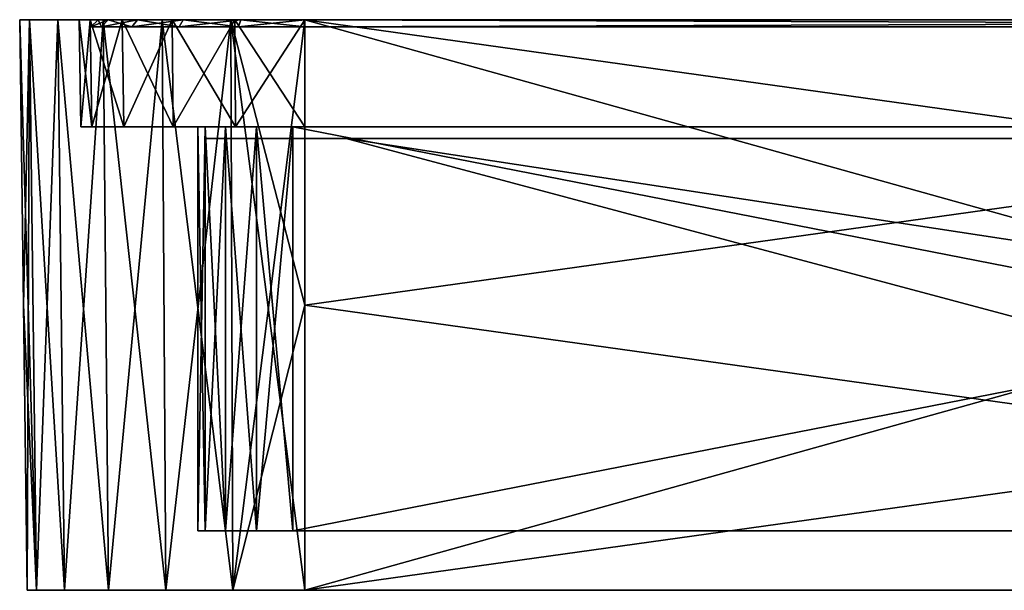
# Model space of a CAD drawing. Header units: millimetres. Extents: x -55 to 150, y -37 to 29.
# Tile 1 of 62: x -55 to -14, y -12 to 12. Entities that reach past the tile are written whole.
import ezdxf

# ---------------------------------------------------------------- set-up
doc = ezdxf.new("R2010")
doc.units = ezdxf.units.MM
doc.header["$LTSCALE"] = 81.481481
for name, color, linetype in [('1', 7, 'CONTINUOUS'), ('10', 7, 'CONTINUOUS'), ('19', 7, 'CONTINUOUS'), ('2', 7, 'CONTINUOUS'), ('20', 7, 'CONTINUOUS'), ('21', 7, 'CONTINUOUS'), ('22', 7, 'CONTINUOUS'), ('23', 7, 'CONTINUOUS'), ('27', 7, 'CONTINUOUS'), ('28', 7, 'CONTINUOUS'), ('3', 7, 'CONTINUOUS'), ('4', 7, 'CONTINUOUS'), ('5', 7, 'CONTINUOUS'), ('54', 7, 'CONTINUOUS'), ('55', 7, 'CONTINUOUS'), ('56', 7, 'CONTINUOUS'), ('57', 7, 'CONTINUOUS'), ('58', 7, 'CONTINUOUS'), ('61', 7, 'CONTINUOUS'), ('62', 7, 'CONTINUOUS'), ('65', 7, 'CONTINUOUS'), ('66', 7, 'CONTINUOUS'), ('67', 7, 'CONTINUOUS'), ('7', 7, 'CONTINUOUS'), ('9', 7, 'CONTINUOUS')]:
    doc.layers.add(name, color=color, linetype=linetype)

msp = doc.modelspace()

# ---------------------------------------------------------------- linework, layer by layer
at = {"layer": '1', "color": 250, "linetype": 'Continuous', "true_color": 0x2f3335}
for points in [[(-54.686, -12, -43), (-54.288, -12, -46.024), (-54.686, -12, 43), (-54.686, -12, -43)], [(-54.686, -12, 43), (-54.288, -12, -46.024), (-54.288, -12, 46.024), (-54.686, -12, 43)], [(-54.288, -12, 46.024), (-53.12, -12, -48.843), (-53.12, -12, 48.843), (-54.288, -12, 46.024)], [(-54.288, -12, -46.024), (-53.12, -12, -48.843), (-54.288, -12, 46.024), (-54.288, -12, -46.024)], [(-53.12, -12, -48.843), (-51.263, -12, -51.263), (-53.12, -12, 48.843), (-53.12, -12, -48.843)], [(-53.12, -12, 48.843), (-51.263, -12, -51.263), (-51.263, -12, 51.263), (-53.12, -12, 48.843)], [(-51.263, -12, -51.263), (-48.843, -12, -53.12), (-51.263, -12, 51.263), (-51.263, -12, -51.263)], [(-51.263, -12, 51.263), (-48.843, -12, -53.12), (-48.843, -12, 53.12), (-51.263, -12, 51.263)], [(-48.843, -12, -53.12), (-46.024, -12, -54.288), (-48.843, -12, 53.12), (-48.843, -12, -53.12)], [(-48.843, -12, 53.12), (-46.024, -12, -54.288), (-46.024, -12, 54.288), (-48.843, -12, 53.12)], [(-46.024, -12, 54.288), (-43, -12, -54.686), (-43, -12, 54.686), (-46.024, -12, 54.288)], [(-46.024, -12, -54.288), (-43, -12, -54.686), (-46.024, -12, 54.288), (-46.024, -12, -54.288)], [(-43, -12, 54.686), (43, -12, -54.686), (32.996, -12, -1.094), (-43, -12, 54.686)], [(-43, -12, -54.686), (43, -12, -54.686), (-43, -12, 54.686), (-43, -12, -54.686)], [(35.15, -12, 4.826), (-43, -12, 54.686), (33.744, -12, 3.15), (35.15, -12, 4.826)], [(33.744, -12, 3.15), (-43, -12, 54.686), (32.996, -12, 1.094), (33.744, -12, 3.15)], [(32.996, -12, 1.094), (-43, -12, 54.686), (32.996, -12, -1.094), (32.996, -12, 1.094)], [(43, -12, 54.686), (-43, -12, 54.686), (41.355, -12, 5.92), (43, -12, 54.686)], [(39.2, -12, 6.3), (-43, -12, 54.686), (37.045, -12, 5.92), (39.2, -12, 6.3)], [(-43, -12, 54.686), (39.2, -12, 6.3), (41.355, -12, 5.92), (-43, -12, 54.686)], [(37.045, -12, 5.92), (-43, -12, 54.686), (35.15, -12, 4.826), (37.045, -12, 5.92)]]:
    msp.add_3dface(points, dxfattribs=at)
at = {"layer": '10', "color": 250, "linetype": 'Continuous', "true_color": 0x2f3335}
for points in [[(-47.5, -9.5, -43.5), (-47.196, -9.5, -45.031), (-47.5, 7.5, -43.5), (-47.5, -9.5, -43.5)], [(-47.5, 7.5, -43.5), (-47.196, -9.5, -45.031), (-47.196, 7.5, -45.031), (-47.5, 7.5, -43.5)], [(-47.196, -9.5, -45.031), (-46.328, -9.5, -46.328), (-47.196, 7.5, -45.031), (-47.196, -9.5, -45.031)], [(-47.196, 7.5, -45.031), (-46.328, -9.5, -46.328), (-46.328, 7.5, -46.328), (-47.196, 7.5, -45.031)], [(-46.328, -9.5, -46.328), (-45.031, -9.5, -47.196), (-46.328, 7.5, -46.328), (-46.328, -9.5, -46.328)], [(-46.328, 7.5, -46.328), (-45.031, -9.5, -47.196), (-45.031, 7.5, -47.196), (-46.328, 7.5, -46.328)], [(-45.031, -9.5, -47.196), (-43.5, -9.5, -47.5), (-45.031, 7.5, -47.196), (-45.031, -9.5, -47.196)], [(-43.5, -9.5, -47.5), (-43.5, 7.5, -47.5), (-45.031, 7.5, -47.196), (-43.5, -9.5, -47.5)]]:
    msp.add_3dface(points, dxfattribs=at)
at = {"layer": '19', "color": 250, "linetype": 'Continuous', "true_color": 0x2f3335}
for points in [[(-43, 12, 55), (43, -12, 54.686), (43, 0, 54.843), (-43, 12, 55)], [(43, -12, 54.686), (-43, 12, 55), (-43, 0, 54.843), (43, -12, 54.686)], [(43, 12, 55), (-43, 12, 55), (43, 0, 54.843), (43, 12, 55)], [(-43, -12, 54.686), (43, -12, 54.686), (-43, 0, 54.843), (-43, -12, 54.686)]]:
    msp.add_3dface(points, dxfattribs=at)
at = {"layer": '2', "color": 250, "linetype": 'Continuous', "true_color": 0x2f3335}
for points in [[(-55, 12, -43), (-55, 12, 43), (-54.591, 12, 46.106), (-55, 12, -43)], [(-54.591, 12, -46.106), (-55, 12, -43), (-54.591, 12, 46.106), (-54.591, 12, -46.106)], [(-53.392, 12, -49), (-54.591, 12, -46.106), (-53.392, 12, 49), (-53.392, 12, -49)], [(-53.392, 12, 49), (-54.591, 12, -46.106), (-54.591, 12, 46.106), (-53.392, 12, 49)], [(-52.5, 12, -43), (-52.035, 12, -45.936), (-53.392, 12, -49), (-52.5, 12, -43)], [(-53.392, 12, -49), (-52.035, 12, -45.936), (-51.485, 12, -51.485), (-53.392, 12, -49)], [(-52.5, 12, 43), (-52.5, 12, -43), (-53.392, 12, -49), (-52.5, 12, 43)], [(-52.5, 12, 43), (-53.392, 12, -49), (-53.392, 12, 49), (-52.5, 12, 43)], [(-51.485, 12, 51.485), (-52.5, 12, 43), (-53.392, 12, 49), (-51.485, 12, 51.485)], [(-52.035, 12, 45.936), (-52.5, 12, 43), (-51.485, 12, 51.485), (-52.035, 12, 45.936)], [(-52.035, 12, -45.936), (-50.686, 12, -48.584), (-51.485, 12, -51.485), (-52.035, 12, -45.936)], [(-50.686, 12, 48.584), (-52.035, 12, 45.936), (-51.485, 12, 51.485), (-50.686, 12, 48.584)], [(-51.485, 12, -51.485), (-50.686, 12, -48.584), (-49, 12, -53.392), (-51.485, 12, -51.485)], [(-49, 12, 53.392), (-50.686, 12, 48.584), (-51.485, 12, 51.485), (-49, 12, 53.392)], [(-50.686, 12, -48.584), (-48.584, 12, -50.686), (-49, 12, -53.392), (-50.686, 12, -48.584)], [(-48.584, 12, 50.686), (-50.686, 12, 48.584), (-49, 12, 53.392), (-48.584, 12, 50.686)], [(-49, 12, -53.392), (-48.584, 12, -50.686), (-46.106, 12, -54.591), (-49, 12, -53.392)], [(-46.106, 12, 54.591), (-48.584, 12, 50.686), (-49, 12, 53.392), (-46.106, 12, 54.591)], [(-48.584, 12, -50.686), (-45.936, 12, -52.035), (-46.106, 12, -54.591), (-48.584, 12, -50.686)], [(-45.936, 12, 52.035), (-48.584, 12, 50.686), (-46.106, 12, 54.591), (-45.936, 12, 52.035)], [(-46.106, 12, -54.591), (-43, 12, -52.5), (-43, 12, -55), (-46.106, 12, -54.591)], [(-45.936, 12, -52.035), (-43, 12, -52.5), (-46.106, 12, -54.591), (-45.936, 12, -52.035)], [(-43, 12, 55), (-45.936, 12, 52.035), (-46.106, 12, 54.591), (-43, 12, 55)], [(-43, 12, 52.5), (-45.936, 12, 52.035), (-43, 12, 55), (-43, 12, 52.5)], [(-43, 12, -55), (43, 12, -52.5), (43, 12, -55), (-43, 12, -55)], [(-43, 12, -52.5), (43, 12, -52.5), (-43, 12, -55), (-43, 12, -52.5)], [(43, 12, 52.5), (-43, 12, 52.5), (43, 12, 55), (43, 12, 52.5)], [(43, 12, 55), (-43, 12, 52.5), (-43, 12, 55), (43, 12, 55)]]:
    msp.add_3dface(points, dxfattribs=at)
at = {"layer": '20', "color": 250, "linetype": 'Continuous', "true_color": 0x2f3335}
for points in [[(-55, 12, 43), (-54.288, -12, 46.024), (-54.591, 12, 46.106), (-55, 12, 43)], [(-54.288, -12, 46.024), (-55, 12, 43), (-54.843, 0, 43), (-54.288, -12, 46.024)], [(-54.288, -12, 46.024), (-53.12, -12, 48.843), (-54.591, 12, 46.106), (-54.288, -12, 46.024)], [(-53.12, -12, 48.843), (-53.392, 12, 49), (-54.591, 12, 46.106), (-53.12, -12, 48.843)], [(-53.12, -12, 48.843), (-51.263, -12, 51.263), (-53.392, 12, 49), (-53.12, -12, 48.843)], [(-51.263, -12, 51.263), (-51.485, 12, 51.485), (-53.392, 12, 49), (-51.263, -12, 51.263)], [(-51.263, -12, 51.263), (-48.843, -12, 53.12), (-51.485, 12, 51.485), (-51.263, -12, 51.263)], [(-48.843, -12, 53.12), (-49, 12, 53.392), (-51.485, 12, 51.485), (-48.843, -12, 53.12)], [(-48.843, -12, 53.12), (-46.024, -12, 54.288), (-49, 12, 53.392), (-48.843, -12, 53.12)], [(-46.024, -12, 54.288), (-46.106, 12, 54.591), (-49, 12, 53.392), (-46.024, -12, 54.288)], [(-46.024, -12, 54.288), (-43, -12, 54.686), (-46.106, 12, 54.591), (-46.024, -12, 54.288)], [(-46.106, 12, 54.591), (-43, -12, 54.686), (-43, 0, 54.843), (-46.106, 12, 54.591)], [(-43, 12, 55), (-46.106, 12, 54.591), (-43, 0, 54.843), (-43, 12, 55)], [(-54.686, -12, 43), (-54.288, -12, 46.024), (-54.843, 0, 43), (-54.686, -12, 43)]]:
    msp.add_3dface(points, dxfattribs=at)
at = {"layer": '21', "color": 250, "linetype": 'Continuous', "true_color": 0x2f3335}
for points in [[(-55, 12, 43), (-55, 12, -43), (-54.843, 0, 43), (-55, 12, 43)], [(-54.686, -12, 43), (-55, 12, -43), (-54.843, 0, -43), (-54.686, -12, 43)], [(-55, 12, -43), (-54.686, -12, 43), (-54.843, 0, 43), (-55, 12, -43)], [(-54.686, -12, -43), (-54.686, -12, 43), (-54.843, 0, -43), (-54.686, -12, -43)]]:
    msp.add_3dface(points, dxfattribs=at)
at = {"layer": '22', "color": 250, "linetype": 'Continuous', "true_color": 0x2f3335}
for points in [[(-55, 12, -43), (-54.591, 12, -46.106), (-54.843, 0, -43), (-55, 12, -43)], [(-54.591, 12, -46.106), (-54.686, -12, -43), (-54.843, 0, -43), (-54.591, 12, -46.106)], [(-54.288, -12, -46.024), (-54.686, -12, -43), (-54.591, 12, -46.106), (-54.288, -12, -46.024)], [(-54.288, -12, -46.024), (-54.591, 12, -46.106), (-53.392, 12, -49), (-54.288, -12, -46.024)], [(-53.12, -12, -48.843), (-54.288, -12, -46.024), (-53.392, 12, -49), (-53.12, -12, -48.843)], [(-53.12, -12, -48.843), (-53.392, 12, -49), (-51.485, 12, -51.485), (-53.12, -12, -48.843)], [(-51.263, -12, -51.263), (-53.12, -12, -48.843), (-51.485, 12, -51.485), (-51.263, -12, -51.263)], [(-51.263, -12, -51.263), (-51.485, 12, -51.485), (-49, 12, -53.392), (-51.263, -12, -51.263)], [(-48.843, -12, -53.12), (-51.263, -12, -51.263), (-49, 12, -53.392), (-48.843, -12, -53.12)], [(-48.843, -12, -53.12), (-49, 12, -53.392), (-46.106, 12, -54.591), (-48.843, -12, -53.12)], [(-46.024, -12, -54.288), (-48.843, -12, -53.12), (-46.106, 12, -54.591), (-46.024, -12, -54.288)], [(-46.024, -12, -54.288), (-46.106, 12, -54.591), (-43, 12, -55), (-46.024, -12, -54.288)], [(-46.024, -12, -54.288), (-43, 12, -55), (-43, 0, -54.843), (-46.024, -12, -54.288)], [(-43, -12, -54.686), (-46.024, -12, -54.288), (-43, 0, -54.843), (-43, -12, -54.686)]]:
    msp.add_3dface(points, dxfattribs=at)
at = {"layer": '23', "color": 250, "linetype": 'Continuous', "true_color": 0x2f3335}
for points in [[(-43, 12, -55), (43, 12, -55), (-43, 0, -54.843), (-43, 12, -55)], [(-43, -12, -54.686), (43, 12, -55), (43, 0, -54.843), (-43, -12, -54.686)], [(43, 12, -55), (-43, -12, -54.686), (-43, 0, -54.843), (43, 12, -55)], [(43, -12, -54.686), (-43, -12, -54.686), (43, 0, -54.843), (43, -12, -54.686)]]:
    msp.add_3dface(points, dxfattribs=at)
at = {"layer": '27', "color": 250, "linetype": 'Continuous', "true_color": 0x2f3335}
for points in [[(-52.5, 12, 43), (-52.035, 12, 45.936), (-52.421, 7.5, 43), (-52.5, 12, 43)], [(-52.421, 7.5, 43), (-52.035, 12, 45.936), (-51.96, 7.5, 45.911), (-52.421, 7.5, 43)], [(-52.035, 12, 45.936), (-50.686, 12, 48.584), (-51.96, 7.5, 45.911), (-52.035, 12, 45.936)], [(-51.96, 7.5, 45.911), (-50.686, 12, 48.584), (-50.622, 7.5, 48.538), (-51.96, 7.5, 45.911)], [(-50.686, 12, 48.584), (-48.584, 12, 50.686), (-50.622, 7.5, 48.538), (-50.686, 12, 48.584)], [(-50.622, 7.5, 48.538), (-48.584, 12, 50.686), (-48.538, 7.5, 50.622), (-50.622, 7.5, 48.538)], [(-48.584, 12, 50.686), (-45.936, 12, 52.035), (-48.538, 7.5, 50.622), (-48.584, 12, 50.686)], [(-48.538, 7.5, 50.622), (-45.936, 12, 52.035), (-45.911, 7.5, 51.96), (-48.538, 7.5, 50.622)], [(-45.936, 12, 52.035), (-43, 12, 52.5), (-45.911, 7.5, 51.96), (-45.936, 12, 52.035)], [(-45.911, 7.5, 51.96), (-43, 12, 52.5), (-43, 7.5, 52.421), (-45.911, 7.5, 51.96)]]:
    msp.add_3dface(points, dxfattribs=at)
at = {"layer": '28', "color": 250, "linetype": 'Continuous', "true_color": 0x2f3335}
for points in [[(-51.96, 7.5, -45.911), (-52.5, 12, -43), (-52.421, 7.5, -43), (-51.96, 7.5, -45.911)], [(-52.035, 12, -45.936), (-52.5, 12, -43), (-51.96, 7.5, -45.911), (-52.035, 12, -45.936)], [(-50.686, 12, -48.584), (-52.035, 12, -45.936), (-50.622, 7.5, -48.538), (-50.686, 12, -48.584)], [(-50.622, 7.5, -48.538), (-52.035, 12, -45.936), (-51.96, 7.5, -45.911), (-50.622, 7.5, -48.538)], [(-48.584, 12, -50.686), (-50.686, 12, -48.584), (-48.538, 7.5, -50.622), (-48.584, 12, -50.686)], [(-48.538, 7.5, -50.622), (-50.686, 12, -48.584), (-50.622, 7.5, -48.538), (-48.538, 7.5, -50.622)], [(-45.936, 12, -52.035), (-48.584, 12, -50.686), (-45.911, 7.5, -51.96), (-45.936, 12, -52.035)], [(-45.911, 7.5, -51.96), (-48.584, 12, -50.686), (-48.538, 7.5, -50.622), (-45.911, 7.5, -51.96)], [(-43, 12, -52.5), (-45.936, 12, -52.035), (-43, 7.5, -52.421), (-43, 12, -52.5)], [(-43, 7.5, -52.421), (-45.936, 12, -52.035), (-45.911, 7.5, -51.96), (-43, 7.5, -52.421)]]:
    msp.add_3dface(points, dxfattribs=at)
at = {"layer": '3', "color": 250, "linetype": 'Continuous', "true_color": 0x2f3335}
for points in [[(-11.296, -9.5, 35.796), (-12.153, -9.5, 34.513), (-47.5, -9.5, 43.5), (-11.296, -9.5, 35.796)], [(-10.013, -9.5, 36.653), (-11.296, -9.5, 35.796), (-47.5, -9.5, 43.5), (-10.013, -9.5, 36.653)], [(-12.153, -9.5, -34.513), (-11.296, -9.5, -35.796), (-47.5, -9.5, -43.5), (-12.153, -9.5, -34.513)], [(-11.296, -9.5, -35.796), (-10.013, -9.5, -36.653), (-47.5, -9.5, -43.5), (-11.296, -9.5, -35.796)], [(-47.5, -9.5, -43.5), (-8.5, -9.5, -36.954), (47.5, -9.5, -43.5), (-47.5, -9.5, -43.5)], [(-12.454, -9.5, -33), (-12.153, -9.5, -34.513), (-47.5, -9.5, 43.5), (-12.454, -9.5, -33)], [(47.5, -9.5, 43.5), (-47.5, -9.5, 43.5), (-47.196, -9.5, 45.031), (47.5, -9.5, 43.5)], [(-10.013, -9.5, -36.653), (-8.5, -9.5, -36.954), (-47.5, -9.5, -43.5), (-10.013, -9.5, -36.653)], [(-47.5, -9.5, 43.5), (-12.153, -9.5, -34.513), (-47.5, -9.5, -43.5), (-47.5, -9.5, 43.5)], [(-47.196, -9.5, -45.031), (-47.5, -9.5, -43.5), (47.196, -9.5, -45.031), (-47.196, -9.5, -45.031)], [(47.196, -9.5, -45.031), (-47.5, -9.5, -43.5), (47.5, -9.5, -43.5), (47.196, -9.5, -45.031)], [(-12.454, -9.5, 33), (-12.454, -9.5, -33), (-47.5, -9.5, 43.5), (-12.454, -9.5, 33)], [(-12.153, -9.5, 34.513), (-12.454, -9.5, 33), (-47.5, -9.5, 43.5), (-12.153, -9.5, 34.513)], [(8.5, -9.5, 36.954), (-8.5, -9.5, 36.954), (-47.5, -9.5, 43.5), (8.5, -9.5, 36.954)], [(8.5, -9.5, 36.954), (-47.5, -9.5, 43.5), (47.5, -9.5, 43.5), (8.5, -9.5, 36.954)], [(-8.5, -9.5, 36.954), (-10.013, -9.5, 36.653), (-47.5, -9.5, 43.5), (-8.5, -9.5, 36.954)], [(-46.328, -9.5, -46.328), (-47.196, -9.5, -45.031), (46.328, -9.5, -46.328), (-46.328, -9.5, -46.328)], [(46.328, -9.5, -46.328), (-47.196, -9.5, -45.031), (47.196, -9.5, -45.031), (46.328, -9.5, -46.328)], [(47.196, -9.5, 45.031), (47.5, -9.5, 43.5), (-47.196, -9.5, 45.031), (47.196, -9.5, 45.031)], [(-46.328, -9.5, 46.328), (47.196, -9.5, 45.031), (-47.196, -9.5, 45.031), (-46.328, -9.5, 46.328)], [(-45.031, -9.5, -47.196), (-46.328, -9.5, -46.328), (45.031, -9.5, -47.196), (-45.031, -9.5, -47.196)], [(45.031, -9.5, -47.196), (-46.328, -9.5, -46.328), (46.328, -9.5, -46.328), (45.031, -9.5, -47.196)], [(-45.031, -9.5, 47.196), (46.328, -9.5, 46.328), (-46.328, -9.5, 46.328), (-45.031, -9.5, 47.196)], [(46.328, -9.5, 46.328), (47.196, -9.5, 45.031), (-46.328, -9.5, 46.328), (46.328, -9.5, 46.328)], [(-43.5, -9.5, -47.5), (-45.031, -9.5, -47.196), (43.5, -9.5, -47.5), (-43.5, -9.5, -47.5)], [(43.5, -9.5, -47.5), (-45.031, -9.5, -47.196), (45.031, -9.5, -47.196), (43.5, -9.5, -47.5)], [(45.031, -9.5, 47.196), (46.328, -9.5, 46.328), (-45.031, -9.5, 47.196), (45.031, -9.5, 47.196)], [(-43.5, -9.5, 47.5), (45.031, -9.5, 47.196), (-45.031, -9.5, 47.196), (-43.5, -9.5, 47.5)], [(43.5, -9.5, 47.5), (45.031, -9.5, 47.196), (-43.5, -9.5, 47.5), (43.5, -9.5, 47.5)]]:
    msp.add_3dface(points, dxfattribs=at)
at = {"layer": '4', "color": 250, "linetype": 'Continuous', "true_color": 0x2f3335}
for points in [[(-47.5, -9.5, 43.5), (-47.5, -9.5, -43.5), (-47.5, 7.5, 43.5), (-47.5, -9.5, 43.5)], [(-47.5, 7.5, 43.5), (-47.5, -9.5, -43.5), (-47.5, 7.5, -43.5), (-47.5, 7.5, 43.5)]]:
    msp.add_3dface(points, dxfattribs=at)
at = {"layer": '5', "color": 250, "linetype": 'Continuous', "true_color": 0x2f3335}
for points in [[(-43.5, 7.5, -47.5), (43.5, -9.5, -47.5), (43.5, 7.5, -47.5), (-43.5, 7.5, -47.5)], [(-43.5, -9.5, -47.5), (43.5, -9.5, -47.5), (-43.5, 7.5, -47.5), (-43.5, -9.5, -47.5)]]:
    msp.add_3dface(points, dxfattribs=at)
at = {"layer": '54', "color": 250, "linetype": 'Continuous', "true_color": 0x1c1c1c}
for points in [[(51.274, 12, -45.688), (-51.7, 12, -43), (51.7, 12, -43), (51.274, 12, -45.688)], [(-51.7, 12, 43), (-51.274, 12, 45.688), (51.7, 12, 43), (-51.7, 12, 43)], [(-51.274, 12, -45.688), (-51.7, 12, -43), (51.274, 12, -45.688), (-51.274, 12, -45.688)], [(-51.7, 12, -43), (-51.7, 12, 43), (51.7, 12, -43), (-51.7, 12, -43)], [(51.7, 12, -43), (-51.7, 12, 43), (51.7, 12, 43), (51.7, 12, -43)], [(50.038, 12, -48.114), (-51.274, 12, -45.688), (51.274, 12, -45.688), (50.038, 12, -48.114)], [(-51.274, 12, 45.688), (-50.038, 12, 48.114), (51.274, 12, 45.688), (-51.274, 12, 45.688)], [(-50.038, 12, -48.114), (-51.274, 12, -45.688), (50.038, 12, -48.114), (-50.038, 12, -48.114)], [(51.7, 12, 43), (-51.274, 12, 45.688), (51.274, 12, 45.688), (51.7, 12, 43)], [(51.274, 12, 45.688), (-50.038, 12, 48.114), (50.038, 12, 48.114), (51.274, 12, 45.688)], [(48.114, 12, -50.038), (-50.038, 12, -48.114), (50.038, 12, -48.114), (48.114, 12, -50.038)], [(-50.038, 12, 48.114), (-48.114, 12, 50.038), (50.038, 12, 48.114), (-50.038, 12, 48.114)], [(-48.114, 12, -50.038), (-50.038, 12, -48.114), (48.114, 12, -50.038), (-48.114, 12, -50.038)], [(50.038, 12, 48.114), (-48.114, 12, 50.038), (48.114, 12, 50.038), (50.038, 12, 48.114)], [(45.688, 12, -51.274), (-48.114, 12, -50.038), (48.114, 12, -50.038), (45.688, 12, -51.274)], [(-48.114, 12, 50.038), (-45.688, 12, 51.274), (48.114, 12, 50.038), (-48.114, 12, 50.038)], [(-45.688, 12, -51.274), (-48.114, 12, -50.038), (45.688, 12, -51.274), (-45.688, 12, -51.274)], [(-45.688, 12, 51.274), (-43, 12, 51.7), (45.688, 12, 51.274), (-45.688, 12, 51.274)], [(43, 12, -51.7), (-45.688, 12, -51.274), (45.688, 12, -51.274), (43, 12, -51.7)], [(-43, 12, -51.7), (-45.688, 12, -51.274), (43, 12, -51.7), (-43, 12, -51.7)], [(48.114, 12, 50.038), (-45.688, 12, 51.274), (45.688, 12, 51.274), (48.114, 12, 50.038)], [(45.688, 12, 51.274), (-43, 12, 51.7), (43, 12, 51.7), (45.688, 12, 51.274)]]:
    msp.add_3dface(points, dxfattribs=at)
at = {"layer": '55', "color": 7, "linetype": 'Continuous', "true_color": 0xebebeb}
for points in [[(-51.56, 11.7, 45.781), (-51.7, 12, 43), (-52, 11.7, 43), (-51.56, 11.7, 45.781)], [(-51.274, 12, 45.688), (-51.7, 12, 43), (-51.56, 11.7, 45.781), (-51.274, 12, 45.688)], [(-50.281, 11.7, 48.29), (-51.274, 12, 45.688), (-51.56, 11.7, 45.781), (-50.281, 11.7, 48.29)], [(-50.038, 12, 48.114), (-51.274, 12, 45.688), (-50.281, 11.7, 48.29), (-50.038, 12, 48.114)], [(-48.29, 11.7, 50.281), (-50.038, 12, 48.114), (-50.281, 11.7, 48.29), (-48.29, 11.7, 50.281)], [(-48.114, 12, 50.038), (-50.038, 12, 48.114), (-48.29, 11.7, 50.281), (-48.114, 12, 50.038)], [(-45.781, 11.7, 51.56), (-48.114, 12, 50.038), (-48.29, 11.7, 50.281), (-45.781, 11.7, 51.56)], [(-45.688, 12, 51.274), (-48.114, 12, 50.038), (-45.781, 11.7, 51.56), (-45.688, 12, 51.274)], [(-43, 11.7, 52), (-45.688, 12, 51.274), (-45.781, 11.7, 51.56), (-43, 11.7, 52)], [(-43, 12, 51.7), (-45.688, 12, 51.274), (-43, 11.7, 52), (-43, 12, 51.7)]]:
    msp.add_3dface(points, dxfattribs=at)
at = {"layer": '56', "color": 7, "linetype": 'Continuous', "true_color": 0xebebeb}
for points in [[(-52, 11.7, 43), (-51.7, 12, -43), (-52, 11.7, -43), (-52, 11.7, 43)], [(-51.7, 12, 43), (-51.7, 12, -43), (-52, 11.7, 43), (-51.7, 12, 43)]]:
    msp.add_3dface(points, dxfattribs=at)
at = {"layer": '57', "color": 7, "linetype": 'Continuous', "true_color": 0xebebeb}
for points in [[(-51.7, 12, -43), (-51.274, 12, -45.688), (-52, 11.7, -43), (-51.7, 12, -43)], [(-52, 11.7, -43), (-51.274, 12, -45.688), (-51.56, 11.7, -45.781), (-52, 11.7, -43)], [(-51.56, 11.7, -45.781), (-50.038, 12, -48.114), (-50.281, 11.7, -48.29), (-51.56, 11.7, -45.781)], [(-51.274, 12, -45.688), (-50.038, 12, -48.114), (-51.56, 11.7, -45.781), (-51.274, 12, -45.688)], [(-50.281, 11.7, -48.29), (-48.114, 12, -50.038), (-48.29, 11.7, -50.281), (-50.281, 11.7, -48.29)], [(-50.038, 12, -48.114), (-48.114, 12, -50.038), (-50.281, 11.7, -48.29), (-50.038, 12, -48.114)], [(-48.29, 11.7, -50.281), (-45.688, 12, -51.274), (-45.781, 11.7, -51.56), (-48.29, 11.7, -50.281)], [(-48.114, 12, -50.038), (-45.688, 12, -51.274), (-48.29, 11.7, -50.281), (-48.114, 12, -50.038)], [(-45.781, 11.7, -51.56), (-43, 12, -51.7), (-43, 11.7, -52), (-45.781, 11.7, -51.56)], [(-45.688, 12, -51.274), (-43, 12, -51.7), (-45.781, 11.7, -51.56), (-45.688, 12, -51.274)]]:
    msp.add_3dface(points, dxfattribs=at)
at = {"layer": '58', "color": 7, "linetype": 'Continuous', "true_color": 0xebebeb}
for points in [[(-43, 11.7, -52), (43, 12, -51.7), (43, 11.7, -52), (-43, 11.7, -52)], [(-43, 12, -51.7), (43, 12, -51.7), (-43, 11.7, -52), (-43, 12, -51.7)]]:
    msp.add_3dface(points, dxfattribs=at)
at = {"layer": '61', "color": 7, "linetype": 'Continuous', "true_color": 0xebebeb}
for points in [[(-43, 12, 51.7), (-43, 11.7, 52), (43, 11.7, 52), (-43, 12, 51.7)], [(43, 12, 51.7), (-43, 12, 51.7), (43, 11.7, 52), (43, 12, 51.7)]]:
    msp.add_3dface(points, dxfattribs=at)
at = {"layer": '62', "color": 7, "linetype": 'Continuous'}
for points in [[(-46.891, 7, 44.726), (-47.196, 7, 43.196), (-46.891, 7, -44.726), (-46.891, 7, 44.726)], [(-47.196, 7, 43.196), (-47.196, 7, -43.196), (-46.891, 7, -44.726), (-47.196, 7, 43.196)], [(-46.024, 7, -46.024), (-46.891, 7, 44.726), (-46.891, 7, -44.726), (-46.024, 7, -46.024)], [(-46.024, 7, 46.024), (-46.891, 7, 44.726), (-46.024, 7, -46.024), (-46.024, 7, 46.024)], [(-44.726, 7, -46.891), (-46.024, 7, 46.024), (-46.024, 7, -46.024), (-44.726, 7, -46.891)], [(-44.726, 7, 46.891), (-46.024, 7, 46.024), (-44.726, 7, -46.891), (-44.726, 7, 46.891)], [(-43.196, 7, -47.196), (-44.726, 7, 46.891), (-44.726, 7, -46.891), (-43.196, 7, -47.196)], [(-43.196, 7, 47.196), (-44.726, 7, 46.891), (-43.196, 7, -47.196), (-43.196, 7, 47.196)], [(43.196, 7, -47.196), (-41.25, 7, -41.25), (-43.196, 7, -47.196), (43.196, 7, -47.196)], [(-41.25, 7, -41.25), (-43.196, 7, 47.196), (-43.196, 7, -47.196), (-41.25, 7, -41.25)], [(-41.25, 7, 41.25), (41.25, 7, 41.25), (-43.196, 7, 47.196), (-41.25, 7, 41.25)], [(-41.25, 7, -41.25), (-41.25, 7, 41.25), (-43.196, 7, 47.196), (-41.25, 7, -41.25)], [(-43.196, 7, 47.196), (41.25, 7, 41.25), (43.196, 7, 47.196), (-43.196, 7, 47.196)], [(41.25, 7, -41.25), (-41.25, 7, -41.25), (43.196, 7, -47.196), (41.25, 7, -41.25)]]:
    msp.add_3dface(points, dxfattribs=at)
at = {"layer": '65', "color": 7, "linetype": 'Continuous'}
for points in [[(-41.25, 7, 41.25), (-41.25, 7, -41.25), (-11.25, -1, 22.25), (-41.25, 7, 41.25)], [(-41.25, 7, -41.25), (-11.25, -1, -22.25), (-11.25, -1, 22.25), (-41.25, 7, -41.25)]]:
    msp.add_3dface(points, dxfattribs=at)
at = {"layer": '66', "color": 7, "linetype": 'Continuous'}
msp.add_3dface([(-41.25, 7, -41.25), (41.25, 7, -41.25), (-11.25, -1, -22.25), (-41.25, 7, -41.25)], dxfattribs=at)
at = {"layer": '67', "color": 7, "linetype": 'Continuous'}
for points in [[(-41.25, 7, 41.25), (-11.25, -1, 22.25), (11.25, -1, 22.25), (-41.25, 7, 41.25)], [(41.25, 7, 41.25), (-41.25, 7, 41.25), (11.25, -1, 22.25), (41.25, 7, 41.25)]]:
    msp.add_3dface(points, dxfattribs=at)
at = {"layer": '7', "color": 250, "linetype": 'Continuous', "true_color": 0x2f3335}
for points in [[(43.5, -9.5, 47.5), (-43.5, -9.5, 47.5), (43.5, 7.5, 47.5), (43.5, -9.5, 47.5)], [(43.5, 7.5, 47.5), (-43.5, -9.5, 47.5), (-43.5, 7.5, 47.5), (43.5, 7.5, 47.5)]]:
    msp.add_3dface(points, dxfattribs=at)
at = {"layer": '9', "color": 250, "linetype": 'Continuous', "true_color": 0x2f3335}
for points in [[(-47.196, -9.5, 45.031), (-47.5, -9.5, 43.5), (-47.196, 7.5, 45.031), (-47.196, -9.5, 45.031)], [(-47.5, -9.5, 43.5), (-47.5, 7.5, 43.5), (-47.196, 7.5, 45.031), (-47.5, -9.5, 43.5)], [(-46.328, 7.5, 46.328), (-47.196, -9.5, 45.031), (-47.196, 7.5, 45.031), (-46.328, 7.5, 46.328)], [(-46.328, -9.5, 46.328), (-47.196, -9.5, 45.031), (-46.328, 7.5, 46.328), (-46.328, -9.5, 46.328)], [(-45.031, 7.5, 47.196), (-46.328, -9.5, 46.328), (-46.328, 7.5, 46.328), (-45.031, 7.5, 47.196)], [(-45.031, -9.5, 47.196), (-46.328, -9.5, 46.328), (-45.031, 7.5, 47.196), (-45.031, -9.5, 47.196)], [(-43.5, -9.5, 47.5), (-45.031, -9.5, 47.196), (-43.5, 7.5, 47.5), (-43.5, -9.5, 47.5)], [(-43.5, 7.5, 47.5), (-45.031, -9.5, 47.196), (-45.031, 7.5, 47.196), (-43.5, 7.5, 47.5)]]:
    msp.add_3dface(points, dxfattribs=at)

doc.saveas('drawing.dxf')
